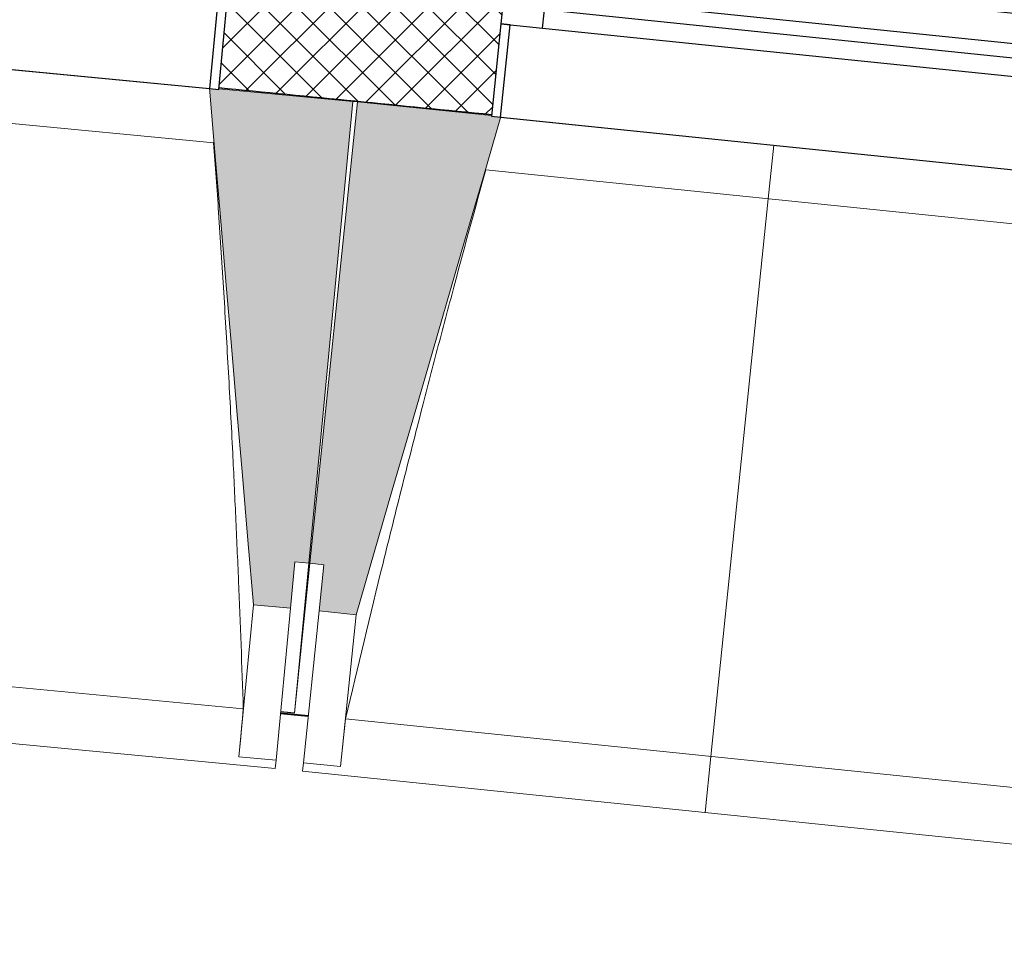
# Model space of a CAD drawing. Header units: millimetres. Extents: x -24070 to 30874, y -36590 to 4541.
# Tile 11 of 91: x -9366 to -8308, y -30737 to -29730. Entities that reach past the tile are written whole.
import ezdxf

# ---------------------------------------------------------------- set-up
doc = ezdxf.new("R2010")
doc.units = ezdxf.units.MM
for name, color, linetype, lineweight in [('A-FLOR-HRAL', 7, 'Continuous', 18), ('A-WALL-PATT', 7, 'Continuous', 25), ('BATIEMENT', 7, 'Continuous', 18), ('BATIMENT', 7, 'Continuous', 25), ('FENETRES', 7, 'Continuous', 25), ('GEN', 7, 'Continuous', 18), ('SOLS', 7, 'Continuous', 25)]:
    doc.layers.add(name, color=color, linetype=linetype, lineweight=lineweight)
doc.layers.add('A-GLAZ', color=7, linetype='Continuous', lineweight=25, true_color=0x5c63b1)

# ---------------------------------------------------------------- blocks, each defined once
blk = doc.blocks.new('XXX_VIDE FENETRE - 590-389517-2021_015_1111_DCE_1_50_N0 FINI_PLB_EFS')
at = {"layer": 'A-GLAZ'}
for p, q in [((260.1, -120), (-260.1, -120)), ((-260.1, -120), (-260.1, -135)), ((260.1, -135), (260.1, -120)), ((-260.1, -135), (260.1, -135))]:
    blk.add_line(p, q, dxfattribs=at)
at = {"layer": 'FENETRES'}
for p, q in [((-305.1, 0), (-305.1, -100)), ((-295.1, 0), (-305.1, 0)), ((295.1, 0), (-295.1, 0)), ((-295.1, -100), (-295.1, 0)), ((305.1, 0), (295.1, 0)), ((295.1, 0), (295.1, -100)), ((305.1, -100), (305.1, 0)), ((-305.1, -100), (-295.1, -100)), ((-260.1, -100), (-305.1, -100)), ((-305.1, -100), (-305.1, -167.5)), ((-260.1, -167.5), (-260.1, -100)), ((260.1, -100), (-260.1, -100)), ((260.1, -100), (260.1, -167.5)), ((305.1, -100), (260.1, -100)), ((295.1, -100), (305.1, -100)), ((305.1, -167.5), (305.1, -100)), ((-305.1, -167.5), (-260.1, -167.5)), ((-260.1, -167.5), (260.1, -167.5)), ((260.1, -167.5), (305.1, -167.5))]:
    blk.add_line(p, q, dxfattribs=at)
blk = doc.blocks.new('Garde-corps - Garde-corps-510088-2021_015_1111_DCE_1_50_N0 FINI_PLB_EFS')
at = {"layer": 'A-FLOR-HRAL'}
for radius, start, end in [(125935, 82.312065, 84.320586), (125936.7, 83.380429, 84.319793)]:
    blk.add_arc((-21392, -154971), radius, start, end, dxfattribs=at)
blk = doc.blocks.new('B02_ARC_rvt-1-2021_015_1111_DCE_1_50_N0 FINI_PLB_EFS')
at = {"layer": 'A-WALL-PATT', "lineweight": 18}
h = blk.add_hatch(dxfattribs=at)
h.set_pattern_fill('FP_1', color=256, style=0, pattern_type=2)
h.set_pattern_definition([(45, (0, 0), (-17.67767, 17.67767), []), (135, (0, 0), (-17.67767, -17.67767), [])])
h.paths.add_polyline_path([(7036.9, -32461.5), (7067.4, -32330), (6938.6, -32300.2), (6908.5, -32431.8), (7003, -32453.6)])
h.paths.add_polyline_path([(6313.7, -32295.9), (6343.7, -32164.3), (6055.4, -32099.5), (6026.3, -32231.3), (6313.3, -32295.8)])
h.paths.add_polyline_path([(5430.4, -32099.8), (5459.5, -31967.9), (5170.7, -31905.2), (5142.5, -32037.3), (5430.1, -32099.7)])
h.paths.add_polyline_path([(4545.8, -31910), (4573.9, -31777.9), (4284.7, -31717.3), (4257.5, -31849.6), (4545.4, -31909.9)])
h.paths.add_polyline_path([(3659.8, -31726.6), (3687, -31594.3), (3571.3, -31570.9), (3545.1, -31703.3), (3647.1, -31724)])
h.paths.add_polyline_path([(3445.1, -31683.1), (3471.3, -31550.7), (3397.3, -31535.8), (3371.1, -31668.2), (3434.3, -31680.9)])
h.paths.add_polyline_path([(2772.5, -31549.5), (2798.8, -31417.1), (2507.7, -31360.5), (2483.4, -31493.3), (2772.2, -31549.5)])
h.paths.add_polyline_path([(1884, -31378.9), (1908.3, -31246.1), (1618.8, -31191.9), (1594.4, -31324.7), (1883.3, -31378.7)])
h.paths.add_polyline_path([(994.2, -31214.6), (1018.6, -31081.8), (727.7, -31029.6), (704.3, -31162.5), (993.9, -31214.6)])
h.paths.add_polyline_path([(103.4, -31056.8), (126.8, -30923.8), (-164.5, -30873.7), (-186.9, -31006.8), (103, -31056.7)])
h.paths.add_polyline_path([(-788.7, -30905.3), (-766.2, -30772.2), (-1057.8, -30724.2), (-1079.3, -30857.4), (-789, -30905.3)])
h.paths.add_polyline_path([(-1681.7, -30760.3), (-1660.2, -30627.1), (-1952.2, -30581.1), (-1972.7, -30714.5), (-1682, -30760.3)])
h.paths.add_polyline_path([(-2575.8, -30621.8), (-2555.3, -30488.3), (-2847.5, -30444.4), (-2867.1, -30578), (-2576.1, -30621.7)])
h.paths.add_polyline_path([(-3470.9, -30489.6), (-3451.3, -30356), (-3743.9, -30314.3), (-3762.5, -30448), (-3471.1, -30489.6)])
h.paths.add_polyline_path([(-4366.9, -30363.9), (-4348.3, -30230.2), (-4641.1, -30190.5), (-4658.8, -30324.4), (-4367.1, -30363.9)])
h.paths.add_polyline_path([(-5263.7, -30244.6), (-5246.1, -30110.8), (-5539.2, -30073.2), (-5555.9, -30207.2), (-5264, -30244.6)])
h.paths.add_polyline_path([(-6161.5, -30131.8), (-6144.8, -29997.9), (-6438.2, -29962.4), (-6453.9, -30096.5), (-6161.7, -30131.8)])
h.paths.add_polyline_path([(-7060, -30025.5), (-7044.2, -29891.4), (-7337.9, -29858.1), (-7352.6, -29992.3), (-7060.2, -30025.5)])
h.paths.add_polyline_path([(-7959.2, -29925.6), (-7944.4, -29791.4), (-8238.3, -29760.2), (-8252, -29894.5), (-7959.4, -29925.6)])
h.paths.add_polyline_path([(-8859.1, -29832.2), (-8845.3, -29697.9), (-9139.4, -29668.8), (-9152.3, -29803.2), (-8859.3, -29832.2)])
h.paths.add_polyline_path([(-9759.7, -29745.3), (-9746.9, -29610.9), (-10041.2, -29583.9), (-10053, -29718.4), (-9759.8, -29745.3)])
h.paths.add_polyline_path([(-10660.9, -29664.9), (-10649, -29530.4), (-10943.5, -29505.5), (-10954.4, -29640.1), (-10661, -29664.9)])
h.paths.add_polyline_path([(-11562.6, -29590.9), (-11551.7, -29456.3), (-11846.4, -29433.6), (-11856.3, -29568.2), (-11562.7, -29590.9)])
h.paths.add_polyline_path([(-12464.9, -29523.4), (-12455, -29388.8), (-12749.7, -29368.2), (-12758.7, -29502.9), (-12465, -29523.4)])
h.paths.add_polyline_path([(-13367.6, -29462.5), (-13358.6, -29327.8), (-13405.4, -29324.8), (-13413.8, -29459.5), (-13367.7, -29462.5)])
at = {"layer": 'BATIEMENT', "lineweight": 25}
blk.add_arc((-21392, -154971), 125764.8, 84.280805, 84.415004, dxfattribs=at)
at = {"layer": 'SOLS'}
blk.add_line((-9008.1, -29817.4), (-9003.3, -29817.9), dxfattribs=at)
at = {"layer": 'BATIEMENT', "lineweight": 18}
blk.add_blockref('Garde-corps - Garde-corps-510088-2021_015_1111_DCE_1_50_N0 FINI_PLB_EFS', (0, 0), dxfattribs=at)
at = {"layer": 'FENETRES', "lineweight": 18}
for p, rotation in [((-9456.1, -29775.8), 174.5426623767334), ((-8555.8, -29865), 174.1310278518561)]:
    blk.add_blockref('XXX_VIDE FENETRE - 590-389517-2021_015_1111_DCE_1_50_N0 FINI_PLB_EFS', p, dxfattribs=dict(at, rotation=rotation))
blk = doc.blocks.new('20_MUR PREFA_01 - MODULE_01 B-3165811-2021_015_1111_DCE_1_50_N0 FINI_PLB_EFS')
at = {"layer": 'GEN'}
for p, q in [((0, 722.1), (0, 661.4)), ((0, 661.4), (0, 58.5)), ((0, 0.7), (0, 58.5))]:
    blk.add_line(p, q, dxfattribs=at)
blk = doc.blocks.new('B02_DC_STR_rvt-1-2021_015_1111_DCE_1_50_N0 FINI_PLB_EFS')
at = {"layer": 'BATIMENT', "lineweight": 5, "true_color": 0x787878}
for points in [[(-9075.2, -30362.8), (-9070.5, -30313), (-9055.5, -30314.4), (-9008.1, -29817.9), (-9152.3, -29804.1), (-9152.9, -29804.8), (-9162.3, -29803.9), (-9115.1, -30359)], [(-9004.8, -30369.8), (-8849.4, -29834.8), (-8859.3, -29833.8), (-8859.3, -29833.1), (-9003.4, -29818.3), (-9054.4, -30314.5), (-9039.4, -30316), (-9044.6, -30365.7), (-9039.4, -30366.3)]]:
    blk.add_hatch(color=8, dxfattribs=at).paths.add_polyline_path(points)
at = {"layer": 'BATIEMENT'}
for p, q in [((-9008.1, -29817.9), (-9152.4, -29804.1)), ((-9055.5, -30314.4), (-9008.1, -29817.9)), ((-9003.4, -29818.3), (-9054.4, -30314.5)), ((-8859.2, -29833.1), (-9003.4, -29818.3)), ((-9075.2, -30362.8), (-9070.5, -30313)), ((-9070.5, -30313), (-9055.5, -30314.4)), ((-9054.4, -30314.5), (-9039.4, -30316)), ((-9039.4, -30316), (-9044.6, -30365.7)), ((-9115.1, -30359), (-9075.2, -30362.8)), ((-9044.6, -30365.7), (-9004.8, -30369.8))]:
    blk.add_line(p, q, dxfattribs=at)
at = {"layer": 'BATIEMENT', "flags": 128}
for points in [[(-9162.4, -29803.2), (-9156.5, -29872.6), (-9150.6, -29942.1), (-9144.6, -30011.6), (-9138.7, -30081.1), (-9132.8, -30150.6), (-9126.9, -30220), (-9121, -30289.5), (-9115.1, -30359)], [(-9004.8, -30369.8), (-8985.3, -30302.9), (-8965.9, -30235.9), (-8946.4, -30168.9), (-8927, -30102), (-8907.5, -30035), (-8888.1, -29968.1), (-8868.6, -29901.1), (-8849.2, -29834.1)]]:
    blk.add_lwpolyline(points, dxfattribs=at)
at = {"layer": 'BATIMENT', "lineweight": 18}
for p, q in [((-9749.9, -29747.7), (-9162.4, -29803.9)), ((-9157.8, -29862.4), (-9765.5, -29804.3)), ((-8849.3, -29834.8), (-8262.2, -29895.1)), ((-8258.1, -29953.7), (-8865.3, -29891.3)), ((-9055.5, -30314.4), (-9071, -30475.8)), ((-9070.9, -30475.7), (-9054.4, -30314.5)), ((-9115.1, -30359), (-9130.7, -30522.5)), ((-9075.2, -30362.8), (-9090.8, -30526.3)), ((-9061.3, -30529.1), (-9044.6, -30365.7)), ((-9021.6, -30533.2), (-9004.8, -30369.8)), ((-9911.9, -30396), (-9126, -30471.1)), ((-9957.8, -30452.5), (-9091.7, -30535.3)), ((-9086.1, -30476.5), (-9071.2, -30477.9)), ((-9071, -30476.7), (-9071.2, -30477.9)), ((-9071.2, -30477.8), (-9056.2, -30479.3)), ((-9016, -30481.9), (-8230.7, -30562.6)), ((-9130.7, -30522.5), (-9130.7, -30522.2)), ((-9090.8, -30526.3), (-9130.7, -30522.5)), ((-9090.8, -30526.3), (-9091.7, -30535.3)), ((-9062.3, -30538.1), (-9061.3, -30529.1)), ((-9021.6, -30533.2), (-9061.3, -30529.1)), ((-9021.5, -30532.9), (-9021.6, -30533.2)), ((-9062.3, -30538.1), (-8196.8, -30627))]:
    blk.add_line(p, q, dxfattribs=at)
at = {"layer": 'BATIMENT', "lineweight": 18, "flags": 128}
for points in [[(-9130.7, -30522.2), (-9129.7, -30512), (-9128.8, -30501.8), (-9127.9, -30491.5), (-9126.9, -30481.3), (-9126, -30471.1)], [(-9016, -30481.9), (-9017.1, -30492.1), (-9018.2, -30502.3), (-9019.3, -30512.5), (-9020.4, -30522.7), (-9021.5, -30532.9)]]:
    blk.add_lwpolyline(points, dxfattribs=at)
at = {"layer": 'BATIMENT', "lineweight": 18}
for points, knots in [([(-9126, -30471.1), (-9127.5, -30425.1), (-9130.1, -30356.3), (-9134.1, -30264.5), (-9137.6, -30189.8), (-9141.9, -30109.4), (-9146.9, -30023.3), (-9152.2, -29940.9), (-9156, -29887.3), (-9157.9, -29862.3)], [0, 0, 0, 0, 0.2222222, 0.3333333, 0.4444444, 0.5833333, 0.7222222, 0.8611111, 0.9816328, 0.9816328, 0.9816328, 0.9816328]), ([(-8865.2, -29891.3), (-8876.6, -29932), (-8893.7, -29994.9), (-8916.4, -30080.3), (-8935.2, -30152.6), (-8955, -30230.6), (-8982.8, -30342.2), (-9002.9, -30426), (-9016, -30481.9)], [0.0183454, 0.0183454, 0.0183454, 0.0183454, 0.2222222, 0.3333333, 0.4444444, 0.5833333, 0.7222222, 1, 1, 1, 1])]:
    blk.add_open_spline(points, degree=3, knots=knots, dxfattribs=at)
at = {"layer": 'SOLS'}
for p, q in [((-9086, -30475.2), (-9056.1, -30478.1)), ((-9071, -30475.8), (-9085.9, -30474.4))]:
    blk.add_line(p, q, dxfattribs=at)
at = {"layer": 'BATIMENT', "color": 5, "lineweight": 25, "true_color": 0x0000ff, "rotation": 174.1310278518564}
blk.add_blockref('20_MUR PREFA_01 - MODULE_01 B-3165811-2021_015_1111_DCE_1_50_N0 FINI_PLB_EFS', (-8555.7, -29864.3), dxfattribs=at)

msp = doc.modelspace()

# ---------------------------------------------------------------- block references
at = {"lineweight": 5}
for name in ['B02_DC_STR_rvt-1-2021_015_1111_DCE_1_50_N0 FINI_PLB_EFS', 'B02_ARC_rvt-1-2021_015_1111_DCE_1_50_N0 FINI_PLB_EFS']:
    msp.add_blockref(name, (0, 0), dxfattribs=at)

doc.saveas('drawing.dxf')
